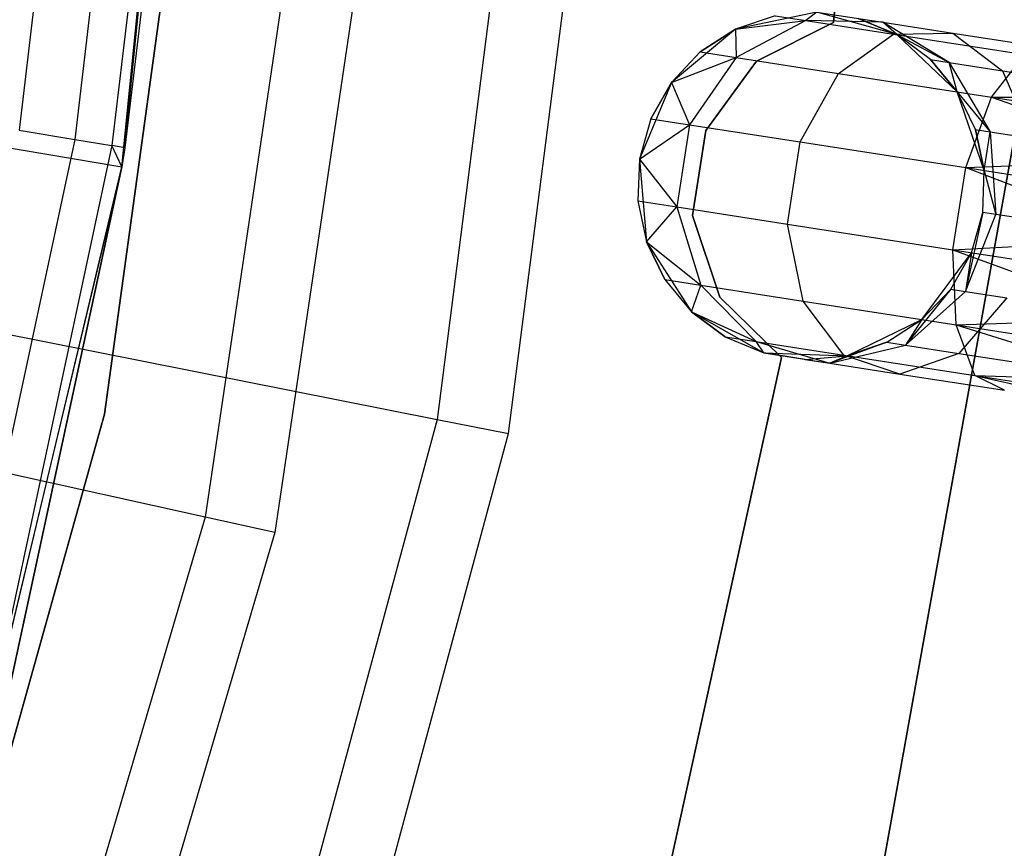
# Model space of a CAD drawing. Extents: x -102 to 101, y -101 to 102.
# Tile 171 of 256: x 35.5 to 41.17, y -10.22 to -5.45. Entities that reach past the tile are written whole.
import ezdxf

# ---------------------------------------------------------------- set-up
doc = ezdxf.new("R2010")
doc.units = 0
doc.header["$LTSCALE"] = 25.4
doc.layers.get('0').update_dxf_attribs({"linetype": 'CONTINUOUS'})

# ---------------------------------------------------------------- blocks, each defined once
blk = doc.blocks.new('NL2500012268_STL')
at = {"color": 0}
for p, q in [((139.4604, -6.2124, 299.1671), (139.9598, -1.248, 299.1671)), ((139.4604, -6.2124, 299.1671), (139.9598, -1.248, 299.1671)), ((139.4789, -6.1021, 313.1671), (139.9598, -1.248, 299.1671)), ((139.4789, -6.1021, 313.1671), (139.9598, -1.248, 299.1671)), ((143.8458, -2.2606, 335), (143.5558, -5.3814, 335)), ((143.5558, -5.3814, 333), (143.8458, -2.2606, 333)), ((143.5558, -5.3814, 333), (143.8458, -2.2606, 333)), ((143.8458, -2.2606, 335), (143.5558, -5.3814, 335)), ((141.9586, -2.3346, 323.0052), (141.2754, -7.6659, 323.0052)), ((141.9586, -2.3346, 323.0052), (141.2754, -7.6659, 323.0052)), ((141.6864, -7.7474, 299), (142.3769, -2.3593, 299)), ((141.6864, -7.7474, 299), (142.3769, -2.3593, 299)), ((139.2726, -2.5814, 314.0909), (138.8698, -6.0013, 314.0909)), ((139.2726, -2.5814, 314.0909), (138.8698, -6.0013, 314.0909)), ((139.5962, -2.6042, 313.8742), (139.1899, -6.0543, 313.8742)), ((139.5962, -2.6042, 313.8742), (139.1899, -6.0543, 313.8742)), ((139.3618, -7.6357, 333), (140.0587, -2.5652, 333)), ((140.0587, -2.5652, 335), (139.3618, -7.6357, 335)), ((140.0587, -2.5652, 335), (139.3618, -7.6357, 335)), ((139.3618, -7.6357, 333), (140.0587, -2.5652, 333)), ((139.8124, -2.6195, 313.5498), (139.4038, -6.0897, 313.5498)), ((139.8124, -2.6195, 313.5498), (139.4038, -6.0897, 313.5498)), ((139.8884, -2.6248, 313.1671), (139.4789, -6.1021, 313.1671)), ((139.8884, -2.6248, 313.1671), (139.4789, -6.1021, 313.1671)), ((140.7219, -2.958, 322.4995), (139.9405, -8.2284, 322.4995)), ((140.7219, -2.958, 322.4995), (139.9405, -8.2284, 322.4995)), ((141.1308, -2.9897, 299), (140.3411, -8.3167, 299)), ((141.1308, -2.9897, 299), (140.3411, -8.3167, 299)), ((144.8327, -4.7277, 336), (143.827, -10.3085, 336)), ((143.827, -10.3085, 328.5), (144.8327, -4.7277, 328.5)), ((143.827, -10.3085, 328.5), (144.8327, -4.7277, 328.5)), ((144.8327, -4.7277, 336), (143.827, -10.3085, 336)), ((143.4602, -5.3214, 335), (142.992, -5.4205, 335)), ((143.4602, -5.3214, 335), (142.992, -5.4205, 335)), ((143.4602, -5.3214, 329.5), (143.3972, -5.37, 328.5989)), ((143.4602, -5.3214, 329.5), (143.3972, -5.37, 328.5989)), ((143.9209, -5.4513, 335), (143.4602, -5.3214, 335)), ((143.9209, -5.4513, 335), (143.4602, -5.3214, 335)), ((143.4602, -5.3214, 329.5), (143.8398, -5.3803, 328.7808)), ((143.4602, -5.3214, 329.5), (143.8398, -5.3803, 328.7808)), ((143.2201, -5.3425, 329.5), (142.992, -5.4205, 335)), ((143.2201, -5.3425, 329.5), (142.992, -5.4205, 329.5)), ((143.2201, -5.3425, 329.5), (142.992, -5.4205, 335)), ((143.2201, -5.3425, 329.5), (142.992, -5.4205, 329.5)), ((142.992, -5.4205, 329.5), (143.3972, -5.37, 328.5989)), ((142.992, -5.4205, 329.5), (143.3972, -5.37, 328.5989)), ((143.3972, -5.37, 328.5989), (142.9959, -5.5829, 328.4482)), ((143.3972, -5.37, 328.5989), (142.9959, -5.5829, 328.4482)), ((143.5558, -5.3814, 335), (143.1126, -5.603, 335)), ((143.1126, -5.603, 333), (143.5558, -5.3814, 333)), ((143.1126, -5.603, 333), (143.5558, -5.3814, 333)), ((143.5558, -5.3814, 335), (143.1126, -5.603, 335)), ((143.2201, -5.3425, 329.5), (143.3972, -5.37, 328.5989)), ((143.2201, -5.3425, 329.5), (143.3972, -5.37, 328.5989)), ((143.8398, -5.3803, 328.7808), (143.3972, -5.37, 328.5989)), ((143.3972, -5.37, 328.5989), (143.9016, -5.4483, 327.8351)), ((143.3972, -5.37, 328.5989), (143.9016, -5.4483, 327.8351)), ((143.8398, -5.3803, 328.7808), (143.3972, -5.37, 328.5989)), ((143.5558, -5.3814, 335), (143.5558, -5.3814, 333)), ((143.5558, -5.3814, 335), (143.5558, -5.3814, 333)), ((143.9209, -5.4513, 329.5), (143.6984, -5.3584, 329.5)), ((143.6984, -5.3584, 329.5), (143.9209, -5.4513, 335)), ((143.6984, -5.3584, 329.5), (143.9209, -5.4513, 335)), ((143.6984, -5.3584, 329.5), (143.8398, -5.3803, 328.7808)), ((143.6984, -5.3584, 329.5), (143.8398, -5.3803, 328.7808)), ((143.9209, -5.4513, 329.5), (143.6984, -5.3584, 329.5)), ((143.9209, -5.4513, 329.5), (143.8398, -5.3803, 328.7808)), ((143.9209, -5.4513, 329.5), (143.8398, -5.3803, 328.7808)), ((144.2224, -5.6115, 328.952), (143.8398, -5.3803, 328.7808)), ((143.8398, -5.3803, 328.7808), (144.2424, -5.4428, 328.171)), ((143.8398, -5.3803, 328.7808), (144.2424, -5.4428, 328.171)), ((144.2224, -5.6115, 328.952), (143.8398, -5.3803, 328.7808)), ((142.992, -5.4205, 335), (142.6234, -5.7258, 335)), ((142.992, -5.4205, 335), (142.6234, -5.7258, 335)), ((142.992, -5.4205, 329.5), (142.7891, -5.5508, 329.5)), ((142.7891, -5.5508, 329.5), (142.992, -5.4205, 335)), ((142.7891, -5.5508, 329.5), (142.992, -5.4205, 335)), ((142.992, -5.4205, 329.5), (142.7891, -5.5508, 329.5)), ((142.992, -5.4205, 329.5), (142.992, -5.4205, 335)), ((142.992, -5.4205, 329.5), (142.992, -5.4205, 335)), ((142.992, -5.4205, 329.5), (142.9959, -5.5829, 328.4482)), ((142.992, -5.4205, 329.5), (142.9959, -5.5829, 328.4482)), ((143.5846, -5.6742, 327.5565), (143.9016, -5.4483, 327.8351)), ((143.5846, -5.6742, 327.5565), (143.9016, -5.4483, 327.8351)), ((143.9016, -5.4483, 327.8351), (144.2424, -5.4428, 328.171)), ((143.9016, -5.4483, 327.8351), (144.2424, -5.4428, 328.171)), ((143.9016, -5.4483, 327.8351), (144.6564, -5.5655, 327.3246)), ((143.9016, -5.4483, 327.8351), (144.6564, -5.5655, 327.3246)), ((144.2684, -5.7804, 335), (143.9209, -5.4513, 335)), ((144.1146, -5.5947, 329.5), (143.9209, -5.4513, 335)), ((144.2684, -5.7804, 335), (143.9209, -5.4513, 335)), ((144.1146, -5.5947, 329.5), (143.9209, -5.4513, 329.5)), ((143.9209, -5.4513, 329.5), (143.9209, -5.4513, 335)), ((144.1146, -5.5947, 329.5), (143.9209, -5.4513, 335)), ((143.9209, -5.4513, 329.5), (143.9209, -5.4513, 335)), ((143.9209, -5.4513, 329.5), (144.2224, -5.6115, 328.952)), ((144.1146, -5.5947, 329.5), (143.9209, -5.4513, 329.5)), ((143.9209, -5.4513, 329.5), (144.2224, -5.6115, 328.952)), ((144.2424, -5.4428, 328.171), (144.8449, -5.5364, 327.7636)), ((144.2424, -5.4428, 328.171), (144.8449, -5.5364, 327.7636)), ((144.2424, -5.4428, 328.171), (144.5291, -5.6591, 328.4875)), ((144.2424, -5.4428, 328.171), (144.5291, -5.6591, 328.4875)), ((142.7891, -5.5508, 329.5), (142.6234, -5.7258, 335)), ((142.7891, -5.5508, 329.5), (142.6234, -5.7258, 329.5)), ((142.7891, -5.5508, 329.5), (142.6234, -5.7258, 335)), ((142.7891, -5.5508, 329.5), (142.6234, -5.7258, 329.5)), ((142.7891, -5.5508, 329.5), (142.9959, -5.5829, 328.4482)), ((142.7891, -5.5508, 329.5), (142.9959, -5.5829, 328.4482)), ((142.6234, -5.7258, 329.5), (142.9959, -5.5829, 328.4482)), ((142.6234, -5.7258, 329.5), (142.9959, -5.5829, 328.4482)), ((142.9959, -5.5829, 328.4482), (142.7278, -5.9701, 328.3631)), ((142.9959, -5.5829, 328.4482), (142.7278, -5.9701, 328.3631)), ((143.1126, -5.603, 335), (142.8204, -6.0032, 335)), ((142.8204, -6.0032, 333), (143.1126, -5.603, 333)), ((142.8204, -6.0032, 333), (143.1126, -5.603, 333)), ((143.1126, -5.603, 335), (142.8204, -6.0032, 335)), ((142.9959, -5.5829, 328.4482), (143.5846, -5.6742, 327.5565)), ((142.9959, -5.5829, 328.4482), (143.5846, -5.6742, 327.5565)), ((143.1126, -5.603, 335), (143.1126, -5.603, 333)), ((143.1126, -5.603, 335), (143.1126, -5.603, 333)), ((144.2684, -5.7804, 329.5), (144.1146, -5.5947, 329.5)), ((144.1146, -5.5947, 329.5), (144.2684, -5.7804, 335)), ((144.1146, -5.5947, 329.5), (144.2684, -5.7804, 335)), ((144.1146, -5.5947, 329.5), (144.2224, -5.6115, 328.952)), ((144.1146, -5.5947, 329.5), (144.2224, -5.6115, 328.952)), ((144.2684, -5.7804, 329.5), (144.1146, -5.5947, 329.5)), ((144.4657, -5.811, 326.9607), (144.6564, -5.5655, 327.3246)), ((144.4657, -5.811, 326.9607), (144.6564, -5.5655, 327.3246)), ((144.2224, -5.6115, 328.952), (144.5291, -5.6591, 328.4875)), ((144.2224, -5.6115, 328.952), (144.5291, -5.6591, 328.4875)), ((144.2224, -5.6115, 328.952), (144.4572, -6.0105, 329.0735)), ((144.2684, -5.7804, 329.5), (144.2224, -5.6115, 328.952)), ((144.2684, -5.7804, 329.5), (144.2224, -5.6115, 328.952)), ((144.2224, -5.6115, 328.952), (144.4572, -6.0105, 329.0735)), ((144.5291, -5.6591, 328.4875), (144.9881, -5.7303, 328.1771)), ((144.5291, -5.6591, 328.4875), (144.9881, -5.7303, 328.1771)), ((144.5291, -5.6591, 328.4875), (144.6959, -6.0475, 328.7119)), ((144.5291, -5.6591, 328.4875), (144.6959, -6.0475, 328.7119)), ((143.3642, -6.0689, 327.3992), (143.5846, -5.6742, 327.5565)), ((143.3642, -6.0689, 327.3992), (143.5846, -5.6742, 327.5565)), ((143.5846, -5.6742, 327.5565), (144.4657, -5.811, 326.9607)), ((143.5846, -5.6742, 327.5565), (144.4657, -5.811, 326.9607)), ((142.6234, -5.7258, 335), (142.4389, -6.1675, 335)), ((142.6234, -5.7258, 335), (142.4389, -6.1675, 335)), ((142.6234, -5.7258, 329.5), (142.5043, -5.9354, 329.5)), ((142.5043, -5.9354, 329.5), (142.6234, -5.7258, 335)), ((142.5043, -5.9354, 329.5), (142.6234, -5.7258, 335)), ((142.6234, -5.7258, 329.5), (142.5043, -5.9354, 329.5)), ((142.6234, -5.7258, 329.5), (142.6234, -5.7258, 335)), ((142.6234, -5.7258, 329.5), (142.6234, -5.7258, 335)), ((142.6234, -5.7258, 329.5), (142.7278, -5.9701, 328.3631)), ((142.6234, -5.7258, 329.5), (142.7278, -5.9701, 328.3631)), ((144.4232, -6.2333, 335), (144.2684, -5.7804, 335)), ((144.3733, -5.9975, 329.5), (144.2684, -5.7804, 335)), ((144.4232, -6.2333, 335), (144.2684, -5.7804, 335)), ((144.3733, -5.9975, 329.5), (144.2684, -5.7804, 329.5)), ((144.2684, -5.7804, 329.5), (144.2684, -5.7804, 335)), ((144.3733, -5.9975, 329.5), (144.2684, -5.7804, 335)), ((144.2684, -5.7804, 329.5), (144.2684, -5.7804, 335)), ((144.2684, -5.7804, 329.5), (144.4572, -6.0105, 329.0735)), ((144.2684, -5.7804, 329.5), (144.4572, -6.0105, 329.0735)), ((144.3733, -5.9975, 329.5), (144.2684, -5.7804, 329.5)), ((144.3166, -6.2168, 326.7552), (144.4657, -5.811, 326.9607)), ((144.3166, -6.2168, 326.7552), (144.4657, -5.811, 326.9607)), ((144.4657, -5.811, 326.9607), (145.4747, -6.1684, 326.6146)), ((144.4657, -5.811, 326.9607), (145.4747, -6.1684, 326.6146)), ((144.4657, -5.811, 326.9607), (145.5051, -5.9724, 326.7515)), ((144.4657, -5.811, 326.9607), (145.5051, -5.9724, 326.7515)), ((144.4657, -5.811, 326.9607), (145.5296, -5.8144, 326.9319)), ((144.4657, -5.811, 326.9607), (145.5296, -5.8144, 326.9319)), ((137.4883, -5.8797, 297.1671), (139.4604, -6.2124, 299.1671)), ((137.4883, -5.8797, 297.1671), (139.4604, -6.2124, 299.1671)), ((142.5043, -5.9354, 329.5), (142.4389, -6.1675, 335)), ((142.5043, -5.9354, 329.5), (142.4389, -6.1675, 335)), ((142.5043, -5.9354, 329.5), (142.4389, -6.1675, 329.5)), ((142.5043, -5.9354, 329.5), (142.4389, -6.1675, 329.5)), ((142.5043, -5.9354, 329.5), (142.7278, -5.9701, 328.3631)), ((142.5043, -5.9354, 329.5), (142.7278, -5.9701, 328.3631)), ((138.8698, -6.0013, 314.0909), (139.1899, -6.0543, 313.8742)), ((138.8698, -6.0013, 314.0909), (139.1899, -6.0543, 313.8742)), ((142.4389, -6.1675, 329.5), (142.7278, -5.9701, 328.3631)), ((142.4389, -6.1675, 329.5), (142.7278, -5.9701, 328.3631)), ((142.7278, -5.9701, 328.3631), (142.6544, -6.4431, 328.3631)), ((142.7278, -5.9701, 328.3631), (142.6544, -6.4431, 328.3631)), ((142.7278, -5.9701, 328.3631), (143.3642, -6.0689, 327.3992)), ((142.7278, -5.9701, 328.3631), (143.3642, -6.0689, 327.3992)), ((142.8204, -6.0032, 335), (142.7442, -6.4928, 335)), ((142.7442, -6.4928, 333), (142.8204, -6.0032, 333)), ((142.7442, -6.4928, 333), (142.8204, -6.0032, 333)), ((142.8204, -6.0032, 335), (142.7442, -6.4928, 335)), ((142.8204, -6.0032, 335), (142.8204, -6.0032, 333)), ((142.8204, -6.0032, 335), (142.8204, -6.0032, 333)), ((144.4232, -6.2333, 329.5), (144.3733, -5.9975, 329.5)), ((144.3733, -5.9975, 329.5), (144.4232, -6.2333, 335)), ((144.3733, -5.9975, 329.5), (144.4232, -6.2333, 335)), ((144.3733, -5.9975, 329.5), (144.4572, -6.0105, 329.0735)), ((144.3733, -5.9975, 329.5), (144.4572, -6.0105, 329.0735)), ((144.4232, -6.2333, 329.5), (144.3733, -5.9975, 329.5)), ((139.1899, -6.0543, 313.8742), (138.4623, -9.4511, 313.8742)), ((139.1899, -6.0543, 313.8742), (138.4623, -9.4511, 313.8742)), ((139.1899, -6.0543, 313.8742), (139.4038, -6.0897, 313.5498)), ((139.1899, -6.0543, 313.8742), (139.4038, -6.0897, 313.5498)), ((144.4232, -6.2333, 329.5), (144.4572, -6.0105, 329.0735)), ((144.4232, -6.2333, 329.5), (144.4572, -6.0105, 329.0735)), ((144.4572, -6.0105, 329.0735), (144.6959, -6.0475, 328.7119)), ((144.4572, -6.0105, 329.0735), (144.6959, -6.0475, 328.7119)), ((144.4572, -6.0105, 329.0735), (144.4904, -6.4859, 329.1173)), ((144.4572, -6.0105, 329.0735), (144.4904, -6.4859, 329.1173)), ((139.4038, -6.0897, 313.5498), (138.6719, -9.5064, 313.5498)), ((139.4038, -6.0897, 313.5498), (138.6719, -9.5064, 313.5498)), ((139.4604, -6.2124, 313.1671), (139.4038, -6.0897, 313.5498)), ((139.4789, -6.1021, 313.1671), (139.4038, -6.0897, 313.5498)), ((139.4604, -6.2124, 313.1671), (139.4038, -6.0897, 313.5498)), ((139.4789, -6.1021, 313.1671), (139.4038, -6.0897, 313.5498)), ((139.4789, -6.1021, 313.1671), (139.4604, -6.2124, 299.1671)), ((139.4789, -6.1021, 313.1671), (139.4604, -6.2124, 313.1671)), ((139.4789, -6.1021, 313.1671), (139.4604, -6.2124, 299.1671)), ((139.4789, -6.1021, 313.1671), (139.4604, -6.2124, 313.1671)), ((143.2908, -6.5419, 327.3992), (143.3642, -6.0689, 327.3992)), ((143.2908, -6.5419, 327.3992), (143.3642, -6.0689, 327.3992)), ((143.3642, -6.0689, 327.3992), (144.3166, -6.2168, 326.7552)), ((143.3642, -6.0689, 327.3992), (144.3166, -6.2168, 326.7552)), ((142.4389, -6.1675, 335), (142.4309, -6.4084, 329.5)), ((142.4389, -6.1675, 329.5), (142.4309, -6.4084, 329.5)), ((142.4389, -6.1675, 335), (142.4309, -6.4084, 329.5)), ((142.4389, -6.1675, 329.5), (142.4309, -6.4084, 329.5)), ((142.4389, -6.1675, 335), (142.4808, -6.6443, 335)), ((142.4389, -6.1675, 335), (142.4808, -6.6443, 335)), ((142.4389, -6.1675, 329.5), (142.4389, -6.1675, 335)), ((142.4389, -6.1675, 329.5), (142.4389, -6.1675, 335)), ((142.4389, -6.1675, 329.5), (142.6544, -6.4431, 328.3631)), ((142.4389, -6.1675, 329.5), (142.6544, -6.4431, 328.3631)), ((144.3166, -6.2168, 326.7552), (145.4747, -6.1684, 326.6146)), ((144.3166, -6.2168, 326.7552), (145.4747, -6.1684, 326.6146)), ((138.3038, -11.0659, 299.1671), (139.4604, -6.2124, 299.1671)), ((138.3038, -11.0659, 299.1671), (139.4604, -6.2124, 299.1671)), ((139.4604, -6.2124, 313.1671), (138.6719, -9.5064, 313.5498)), ((139.4604, -6.2124, 313.1671), (138.6719, -9.5064, 313.5498)), ((139.4604, -6.2124, 313.1671), (138.7455, -9.5258, 313.1671)), ((138.7455, -9.5258, 313.1671), (139.4604, -6.2124, 299.1671)), ((138.7455, -9.5258, 313.1671), (139.4604, -6.2124, 299.1671)), ((139.4604, -6.2124, 313.1671), (138.7455, -9.5258, 313.1671)), ((139.4604, -6.2124, 313.1671), (139.4604, -6.2124, 299.1671)), ((139.4604, -6.2124, 313.1671), (139.4604, -6.2124, 299.1671)), ((144.2432, -6.6897, 326.7552), (144.3166, -6.2168, 326.7552)), ((144.2432, -6.6897, 326.7552), (144.3166, -6.2168, 326.7552)), ((144.3166, -6.2168, 326.7552), (145.4034, -6.6276, 326.5)), ((144.3166, -6.2168, 326.7552), (145.4034, -6.6276, 326.5)), ((144.3166, -6.2168, 326.7552), (145.4401, -6.3912, 326.5291)), ((144.3166, -6.2168, 326.7552), (145.4401, -6.3912, 326.5291)), ((144.4152, -6.4742, 335), (144.4232, -6.2333, 335)), ((144.4152, -6.4742, 329.5), (144.4232, -6.2333, 329.5)), ((144.4152, -6.4742, 335), (144.4232, -6.2333, 335)), ((144.4152, -6.4742, 329.5), (144.4232, -6.2333, 329.5)), ((144.4232, -6.2333, 329.5), (144.4232, -6.2333, 335)), ((144.4232, -6.2333, 329.5), (144.4232, -6.2333, 335)), ((144.4232, -6.2333, 329.5), (144.4904, -6.4859, 329.1173)), ((144.4232, -6.2333, 329.5), (144.4904, -6.4859, 329.1173)), ((142.4309, -6.4084, 329.5), (142.4808, -6.6443, 335)), ((142.4309, -6.4084, 329.5), (142.4808, -6.6443, 329.5)), ((142.4309, -6.4084, 329.5), (142.4808, -6.6443, 335)), ((142.4309, -6.4084, 329.5), (142.4808, -6.6443, 329.5)), ((142.4309, -6.4084, 329.5), (142.6544, -6.4431, 328.3631)), ((142.4309, -6.4084, 329.5), (142.6544, -6.4431, 328.3631)), ((142.4808, -6.6443, 329.5), (142.6544, -6.4431, 328.3631)), ((142.4808, -6.6443, 329.5), (142.6544, -6.4431, 328.3631)), ((142.6544, -6.4431, 328.3631), (142.7924, -6.8934, 328.4482)), ((142.6544, -6.4431, 328.3631), (142.7924, -6.8934, 328.4482)), ((142.6544, -6.4431, 328.3631), (143.2908, -6.5419, 327.3992)), ((142.6544, -6.4431, 328.3631), (143.2908, -6.5419, 327.3992)), ((135.3951, -6.4999, 329), (141.2754, -7.6659, 323.0052)), ((135.3951, -6.4999, 329), (141.2754, -7.6659, 323.0052)), ((142.7442, -6.4928, 335), (142.7442, -6.4928, 333)), ((142.7442, -6.4928, 335), (142.7442, -6.4928, 333)), ((142.7442, -6.4928, 335), (142.9011, -6.9629, 335)), ((142.9011, -6.9629, 333), (142.7442, -6.4928, 333)), ((142.9011, -6.9629, 333), (142.7442, -6.4928, 333)), ((142.7442, -6.4928, 335), (142.9011, -6.9629, 335)), ((144.4152, -6.4742, 329.5), (144.3146, -6.9289, 329.0735)), ((144.4152, -6.4742, 329.5), (144.3146, -6.9289, 329.0735)), ((144.3146, -6.9289, 329.0735), (144.4904, -6.4859, 329.1173)), ((144.3146, -6.9289, 329.0735), (144.4904, -6.4859, 329.1173)), ((144.3498, -6.7063, 335), (144.4152, -6.4742, 335)), ((144.3498, -6.7063, 329.5), (144.4152, -6.4742, 329.5)), ((144.3498, -6.7063, 335), (144.4152, -6.4742, 335)), ((144.3498, -6.7063, 329.5), (144.4152, -6.4742, 329.5)), ((144.4152, -6.4742, 329.5), (144.4152, -6.4742, 335)), ((144.4152, -6.4742, 329.5), (144.4152, -6.4742, 335)), ((144.4904, -6.4859, 329.1173), (144.4152, -6.4742, 329.5)), ((144.4904, -6.4859, 329.1173), (144.4152, -6.4742, 329.5)), ((144.7047, -6.5192, 328.7929), (144.4904, -6.4859, 329.1173)), ((144.7047, -6.5192, 328.7929), (144.4904, -6.4859, 329.1173)), ((143.3812, -6.9848, 327.5565), (143.2908, -6.5419, 327.3992)), ((143.2908, -6.5419, 327.3992), (144.2432, -6.6897, 326.7552)), ((143.2908, -6.5419, 327.3992), (144.2432, -6.6897, 326.7552)), ((143.3812, -6.9848, 327.5565), (143.2908, -6.5419, 327.3992)), ((144.2432, -6.6897, 326.7552), (145.4034, -6.6276, 326.5)), ((144.2432, -6.6897, 326.7552), (145.4034, -6.6276, 326.5)), ((142.4808, -6.6443, 335), (142.7395, -7.047, 335)), ((142.4808, -6.6443, 329.5), (142.4808, -6.6443, 335)), ((142.4808, -6.6443, 329.5), (142.4808, -6.6443, 335)), ((142.4808, -6.6443, 329.5), (142.5857, -6.8613, 329.5)), ((142.5857, -6.8613, 329.5), (142.4808, -6.6443, 335)), ((142.5857, -6.8613, 329.5), (142.4808, -6.6443, 335)), ((142.4808, -6.6443, 335), (142.7395, -7.047, 335)), ((142.4808, -6.6443, 329.5), (142.5857, -6.8613, 329.5)), ((142.4808, -6.6443, 329.5), (142.7924, -6.8934, 328.4482)), ((142.4808, -6.6443, 329.5), (142.7924, -6.8934, 328.4482)), ((144.065, -7.0909, 335), (144.3498, -6.7063, 335)), ((144.065, -7.0909, 335), (144.3498, -6.7063, 335)), ((144.2308, -6.9159, 329.5), (144.3498, -6.7063, 335)), ((144.2308, -6.9159, 329.5), (144.3498, -6.7063, 335)), ((144.2308, -6.9159, 329.5), (144.3498, -6.7063, 329.5)), ((144.2308, -6.9159, 329.5), (144.3498, -6.7063, 329.5)), ((144.2623, -7.1216, 326.9607), (144.2432, -6.6897, 326.7552)), ((144.2432, -6.6897, 326.7552), (145.3321, -7.0869, 326.6146)), ((144.2432, -6.6897, 326.7552), (145.3321, -7.0869, 326.6146)), ((144.2432, -6.6897, 326.7552), (145.3667, -6.8641, 326.5291)), ((144.2432, -6.6897, 326.7552), (145.3667, -6.8641, 326.5291)), ((144.2623, -7.1216, 326.9607), (144.2432, -6.6897, 326.7552)), ((144.3498, -6.7063, 329.5), (144.3146, -6.9289, 329.0735)), ((144.3498, -6.7063, 329.5), (144.3146, -6.9289, 329.0735)), ((144.3498, -6.7063, 329.5), (144.3498, -6.7063, 335)), ((144.3498, -6.7063, 329.5), (144.3498, -6.7063, 335)), ((142.5857, -6.8613, 329.5), (142.7395, -7.047, 335)), ((142.5857, -6.8613, 329.5), (142.7395, -7.047, 329.5)), ((142.5857, -6.8613, 329.5), (142.7395, -7.047, 335)), ((142.5857, -6.8613, 329.5), (142.7395, -7.047, 329.5)), ((142.5857, -6.8613, 329.5), (142.7924, -6.8934, 328.4482)), ((142.5857, -6.8613, 329.5), (142.7924, -6.8934, 328.4482)), ((142.7395, -7.047, 329.5), (142.7924, -6.8934, 328.4482)), ((142.7395, -7.047, 329.5), (142.7924, -6.8934, 328.4482)), ((142.7924, -6.8934, 328.4482), (143.1103, -7.2179, 328.5989)), ((142.7924, -6.8934, 328.4482), (143.1103, -7.2179, 328.5989)), ((142.7924, -6.8934, 328.4482), (143.3812, -6.9848, 327.5565)), ((142.7924, -6.8934, 328.4482), (143.3812, -6.9848, 327.5565)), ((142.9011, -6.9629, 335), (142.9011, -6.9629, 333)), ((142.9011, -6.9629, 335), (142.9011, -6.9629, 333)), ((142.9011, -6.9629, 335), (143.2561, -7.3086, 335)), ((143.2561, -7.3086, 333), (142.9011, -6.9629, 333)), ((143.2561, -7.3086, 333), (142.9011, -6.9629, 333)), ((142.9011, -6.9629, 335), (143.2561, -7.3086, 335)), ((144.2308, -6.9159, 329.5), (143.9699, -7.238, 328.952)), ((144.2308, -6.9159, 329.5), (143.9699, -7.238, 328.952)), ((143.9699, -7.238, 328.952), (144.3146, -6.9289, 329.0735)), ((143.9699, -7.238, 328.952), (144.3146, -6.9289, 329.0735)), ((144.065, -7.0909, 329.5), (144.2308, -6.9159, 329.5)), ((144.2308, -6.9159, 329.5), (144.065, -7.0909, 335)), ((144.2308, -6.9159, 329.5), (144.065, -7.0909, 335)), ((144.065, -7.0909, 329.5), (144.2308, -6.9159, 329.5)), ((144.2308, -6.9159, 329.5), (144.3146, -6.9289, 329.0735)), ((144.2308, -6.9159, 329.5), (144.3146, -6.9289, 329.0735)), ((144.5533, -6.966, 328.7119), (144.2766, -7.2856, 328.4875)), ((144.5533, -6.966, 328.7119), (144.2766, -7.2856, 328.4875)), ((144.3146, -6.9289, 329.0735), (144.5533, -6.966, 328.7119)), ((144.3146, -6.9289, 329.0735), (144.5533, -6.966, 328.7119)), ((143.6147, -7.2962, 327.8351), (143.3812, -6.9848, 327.5565)), ((143.3812, -6.9848, 327.5565), (144.2623, -7.1216, 326.9607)), ((143.3812, -6.9848, 327.5565), (144.2623, -7.1216, 326.9607)), ((143.6147, -7.2962, 327.8351), (143.3812, -6.9848, 327.5565)), ((142.7395, -7.047, 335), (143.1557, -7.2833, 335)), ((142.7395, -7.047, 329.5), (142.7395, -7.047, 335)), ((142.7395, -7.047, 329.5), (142.7395, -7.047, 335)), ((142.7395, -7.047, 329.5), (142.9332, -7.1904, 329.5)), ((142.9332, -7.1904, 329.5), (142.7395, -7.047, 335)), ((142.9332, -7.1904, 329.5), (142.7395, -7.047, 335)), ((142.7395, -7.047, 335), (143.1557, -7.2833, 335)), ((142.7395, -7.047, 329.5), (142.9332, -7.1904, 329.5)), ((142.7395, -7.047, 329.5), (143.1103, -7.2179, 328.5989)), ((142.7395, -7.047, 329.5), (143.1103, -7.2179, 328.5989)), ((143.634, -7.2992, 335), (144.065, -7.0909, 335)), ((143.634, -7.2992, 335), (144.065, -7.0909, 335)), ((143.8622, -7.2212, 329.5), (144.065, -7.0909, 335)), ((143.8622, -7.2212, 329.5), (144.065, -7.0909, 329.5)), ((143.8622, -7.2212, 329.5), (144.065, -7.0909, 335)), ((143.8622, -7.2212, 329.5), (144.065, -7.0909, 329.5)), ((144.065, -7.0909, 329.5), (143.9699, -7.238, 328.952)), ((144.065, -7.0909, 329.5), (143.9699, -7.238, 328.952)), ((144.065, -7.0909, 329.5), (144.065, -7.0909, 335)), ((144.065, -7.0909, 329.5), (144.065, -7.0909, 335)), ((144.2623, -7.1216, 326.9607), (145.3321, -7.0869, 326.6146)), ((144.2623, -7.1216, 326.9607), (145.3321, -7.0869, 326.6146)), ((144.3696, -7.4134, 327.3246), (144.2623, -7.1216, 326.9607)), ((144.2623, -7.1216, 326.9607), (145.2771, -7.4409, 326.9319)), ((144.2623, -7.1216, 326.9607), (145.2771, -7.4409, 326.9319)), ((144.2623, -7.1216, 326.9607), (145.3017, -7.2829, 326.7515)), ((144.2623, -7.1216, 326.9607), (145.3017, -7.2829, 326.7515)), ((144.3696, -7.4134, 327.3246), (144.2623, -7.1216, 326.9607)), ((139.9405, -8.2284, 322.4995), (135.0573, -7.1518, 327.5)), ((139.9405, -8.2284, 322.4995), (135.0573, -7.1518, 327.5)), ((142.9332, -7.1904, 329.5), (143.1557, -7.2833, 335)), ((142.9332, -7.1904, 329.5), (143.1557, -7.2833, 329.5)), ((142.9332, -7.1904, 329.5), (143.1557, -7.2833, 335)), ((142.9332, -7.1904, 329.5), (143.1557, -7.2833, 329.5)), ((142.9332, -7.1904, 329.5), (143.1103, -7.2179, 328.5989)), ((142.9332, -7.1904, 329.5), (143.1103, -7.2179, 328.5989)), ((143.1557, -7.2833, 329.5), (143.1103, -7.2179, 328.5989)), ((143.1103, -7.2179, 328.5989), (143.5353, -7.3423, 328.7808)), ((143.1557, -7.2833, 329.5), (143.1103, -7.2179, 328.5989)), ((143.1103, -7.2179, 328.5989), (143.5353, -7.3423, 328.7808)), ((143.1103, -7.2179, 328.5989), (143.6147, -7.2962, 327.8351)), ((143.1103, -7.2179, 328.5989), (143.6147, -7.2962, 327.8351)), ((143.8622, -7.2212, 329.5), (143.5353, -7.3423, 328.7808)), ((143.8622, -7.2212, 329.5), (143.5353, -7.3423, 328.7808)), ((143.5353, -7.3423, 328.7808), (143.9699, -7.238, 328.952)), ((143.5353, -7.3423, 328.7808), (143.9699, -7.238, 328.952)), ((143.634, -7.2992, 329.5), (143.8622, -7.2212, 329.5)), ((143.8622, -7.2212, 329.5), (143.634, -7.2992, 335)), ((143.8622, -7.2212, 329.5), (143.634, -7.2992, 335)), ((143.634, -7.2992, 329.5), (143.8622, -7.2212, 329.5)), ((143.8622, -7.2212, 329.5), (143.9699, -7.238, 328.952)), ((143.8622, -7.2212, 329.5), (143.9699, -7.238, 328.952)), ((143.9699, -7.238, 328.952), (144.2766, -7.2856, 328.4875)), ((143.9699, -7.238, 328.952), (144.2766, -7.2856, 328.4875)), ((143.2561, -7.3086, 335), (142.5847, -10.3698, 335)), ((142.5847, -10.3698, 333), (143.2561, -7.3086, 333)), ((142.5847, -10.3698, 333), (143.2561, -7.3086, 333)), ((143.2561, -7.3086, 335), (142.5847, -10.3698, 335)), ((143.1557, -7.2833, 335), (143.634, -7.2992, 335)), ((143.1557, -7.2833, 329.5), (143.1557, -7.2833, 335)), ((143.1557, -7.2833, 329.5), (143.1557, -7.2833, 335)), ((143.1557, -7.2833, 329.5), (143.5353, -7.3423, 328.7808)), ((143.3939, -7.3203, 329.5), (143.1557, -7.2833, 335)), ((143.3939, -7.3203, 329.5), (143.1557, -7.2833, 335)), ((143.1557, -7.2833, 335), (143.634, -7.2992, 335)), ((143.1557, -7.2833, 329.5), (143.5353, -7.3423, 328.7808)), ((143.2561, -7.3086, 335), (143.2561, -7.3086, 333)), ((143.2561, -7.3086, 335), (143.2561, -7.3086, 333)), ((143.3939, -7.3203, 329.5), (143.634, -7.2992, 335)), ((143.3939, -7.3203, 329.5), (143.634, -7.2992, 329.5)), ((143.3939, -7.3203, 329.5), (143.634, -7.2992, 335)), ((143.3939, -7.3203, 329.5), (143.634, -7.2992, 329.5)), ((143.634, -7.2992, 329.5), (143.5353, -7.3423, 328.7808)), ((143.634, -7.2992, 329.5), (143.5353, -7.3423, 328.7808)), ((143.9379, -7.4047, 328.171), (143.6147, -7.2962, 327.8351)), ((143.6147, -7.2962, 327.8351), (144.3696, -7.4134, 327.3246)), ((143.6147, -7.2962, 327.8351), (144.3696, -7.4134, 327.3246)), ((143.9379, -7.4047, 328.171), (143.6147, -7.2962, 327.8351)), ((143.634, -7.2992, 329.5), (143.634, -7.2992, 335)), ((143.634, -7.2992, 329.5), (143.634, -7.2992, 335)), ((144.2766, -7.2856, 328.4875), (143.9379, -7.4047, 328.171)), ((144.2766, -7.2856, 328.4875), (143.9379, -7.4047, 328.171)), ((144.2766, -7.2856, 328.4875), (144.7357, -7.3568, 328.1771)), ((144.2766, -7.2856, 328.4875), (144.7357, -7.3568, 328.1771)), ((143.3939, -7.3203, 329.5), (143.5353, -7.3423, 328.7808)), ((143.3939, -7.3203, 329.5), (143.5353, -7.3423, 328.7808)), ((143.5353, -7.3423, 328.7808), (143.9379, -7.4047, 328.171)), ((143.5353, -7.3423, 328.7808), (143.9379, -7.4047, 328.171)), ((143.9379, -7.4047, 328.171), (144.5404, -7.4983, 327.7636)), ((143.9379, -7.4047, 328.171), (144.5404, -7.4983, 327.7636)), ((144.5404, -7.4983, 327.7636), (144.3696, -7.4134, 327.3246)), ((144.3696, -7.4134, 327.3246), (145.2511, -7.6086, 327.3795)), ((144.3696, -7.4134, 327.3246), (145.2511, -7.6086, 327.3795)), ((144.3696, -7.4134, 327.3246), (145.26, -7.5516, 327.1454)), ((144.3696, -7.4134, 327.3246), (145.26, -7.5516, 327.1454)), ((144.3696, -7.4134, 327.3246), (145.2771, -7.4409, 326.9319)), ((144.3696, -7.4134, 327.3246), (145.2771, -7.4409, 326.9319)), ((144.5404, -7.4983, 327.7636), (144.3696, -7.4134, 327.3246)), ((137.9809, -12.5641, 333), (139.3618, -7.6357, 333)), ((139.3618, -7.6357, 335), (137.9809, -12.5641, 335)), ((139.3618, -7.6357, 335), (137.9809, -12.5641, 335)), ((137.9809, -12.5641, 333), (139.3618, -7.6357, 333)), ((139.3618, -7.6357, 335), (139.3618, -7.6357, 333)), ((139.3618, -7.6357, 335), (139.3618, -7.6357, 333)), ((141.2754, -7.6659, 323.0052), (139.8726, -12.8546, 323.0052)), ((141.2754, -7.6659, 323.0052), (139.8726, -12.8546, 323.0052)), ((141.2754, -7.6659, 323.0052), (141.6864, -7.7474, 299)), ((141.2754, -7.6659, 323.0052), (141.6864, -7.7474, 299)), ((140.2687, -12.9913, 299), (141.6864, -7.7474, 299)), ((140.2687, -12.9913, 299), (141.6864, -7.7474, 299)), ((139.9405, -8.2284, 322.4995), (138.4332, -13.3388, 322.4995)), ((139.9405, -8.2284, 322.4995), (138.4332, -13.3388, 322.4995)), ((140.3411, -8.3167, 299), (139.9405, -8.2284, 322.4995)), ((140.3411, -8.3167, 299), (139.9405, -8.2284, 322.4995)), ((140.3411, -8.3167, 299), (138.8176, -13.482, 299)), ((140.3411, -8.3167, 299), (138.8176, -13.482, 299))]:
    blk.add_line(p, q, dxfattribs=at)

msp = doc.modelspace()

# ---------------------------------------------------------------- block references
at = {"color": 0}
msp.add_blockref('NL2500012268_STL', (-103.3687, -0.0813, -1716.9276), dxfattribs=at)

doc.saveas('drawing.dxf')
